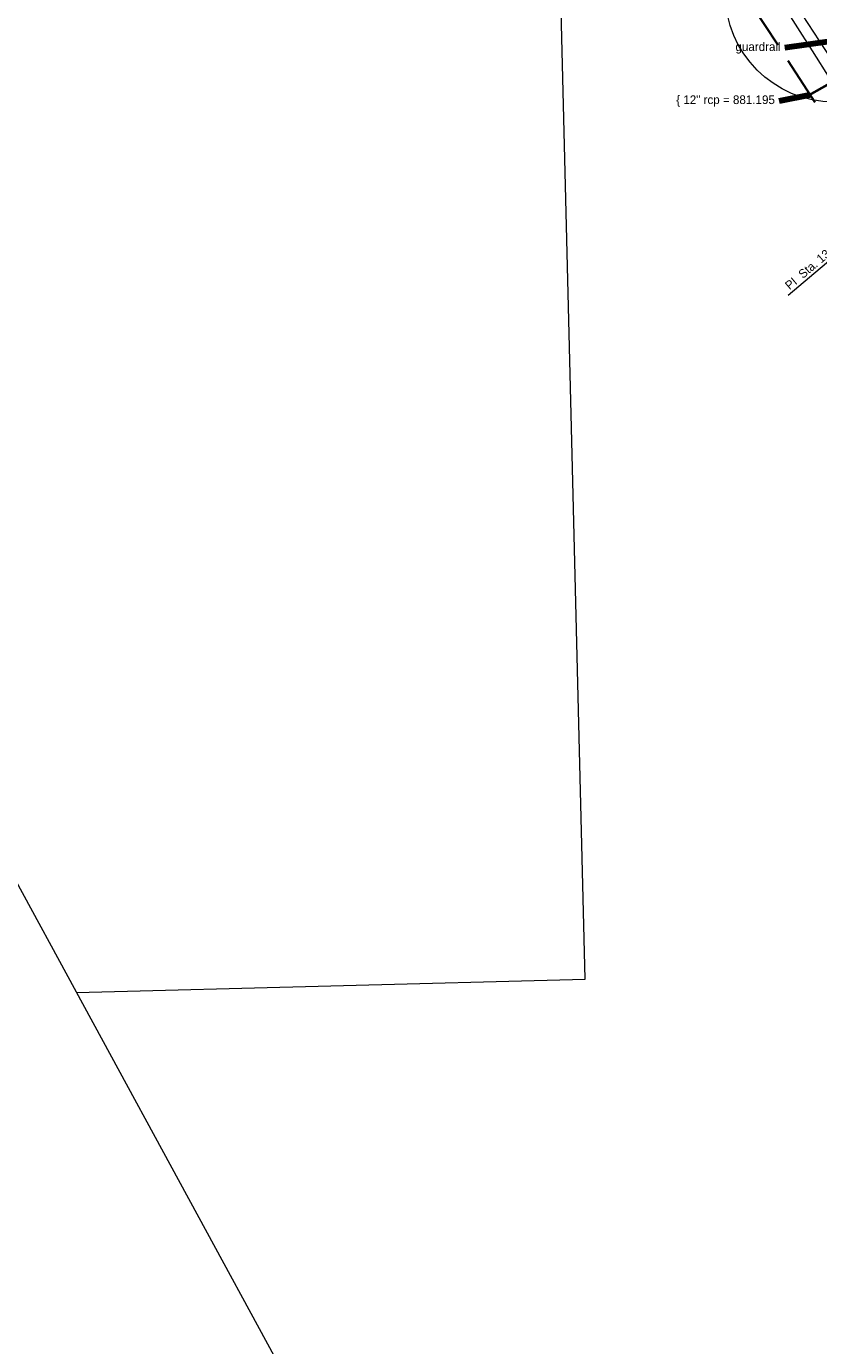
# Model space of a CAD drawing. Header units: feet. Extents: x 2433273 to 2447442, y 555003 to 575201.
# Tile 58 of 226: x 2437702 to 2438341, y 562345 to 563409. Entities that reach past the tile are written whole.
import ezdxf

# ---------------------------------------------------------------- set-up
doc = ezdxf.new("R2010")
doc.units = ezdxf.units.FT
doc.header["$LTSCALE"] = 50
doc.header["$MEASUREMENT"] = 0
for name, pattern in [('cl20', [100, 5, -5, 80, -5, 5]), ('cl50', [100, 7.5, -7.5, 70, -7.5, 7.5]), ('DGN Style 3', [677.930942, 484.236387, -193.694555]), ('DGN Style 5', [338.965471, 145.270916, -193.694555]), ('rowex', [4.85, 0.8, -0.375, -0.375, 0.8, -0.3, 0.8, -0.3, 0.8, -0.3])]:
    doc.linetypes.add(name, pattern=pattern)
for name, color, linetype, lineweight in [('DR_X_Storm_Sewer', 151, 'DGN Style 5', 0), ('DV_X_Property_Line', 7, 'Continuous', 0), ('GE_P_CL_50', 7, 'cl50', 13), ('PV_X_EOP', 7, 'DGN Style 3', 0), ('RW_X_CL_20', 6, 'cl20', 0), ('RW_X_Fee_RW', 6, 'rowex', 30), ('SV_X_Text', 7, 'Continuous', 0), ('UT_X_Electric_Cells', 1, 'Continuous', 0)]:
    doc.layers.add(name, color=color, linetype=linetype, lineweight=lineweight)
doc.styles.add('Slanted-Normal LS 0.50', font='font31.shx', dxfattribs={"height": 0.14})
doc.styles.add('Slanted-Normal LS 0.50_0', font='font31.shx')
doc.styles.add('Style-font31', font='font31.shx')
doc.dimstyles.new('Dec-0  Slanted', dxfattribs={"dimscale": 50, "dimtxt": 0.14, "dimasz": 0.14, "dimexe": 0.07, "dimexo": 0.07, "dimgap": 0.07, "dimtad": 1, "dimdec": 0, "dimzin": 3, "dimdsep": 46, "dimtxsty": 'Slanted-Normal LS 0.50_0', "dimcen": 0.09, "dimclrd": 97, "dimclre": 97, "dimclrt": 7, "dimadec": 0, "dimazin": 3, "dimtfac": 1, "dimtdec": 0, "dimtofl": 0, "dimtmove": 1, "dimatfit": 1, "dimfxl": 1, "dimtzin": 3, "dimlwd": 0, "dimlwe": 0, "dimarcsym": 0})

msp = doc.modelspace()

# ---------------------------------------------------------------- linework, layer by layer
at = {"layer": 'DR_X_Storm_Sewer'}
for p, q in [((2438333.2, 563353.9), (2438394, 563388.4)), ((2438333.7, 563353), (2438394.5, 563387.6)), ((2438333.2, 563353.9), (2438333.7, 563353))]:
    msp.add_line(p, q, dxfattribs=at)
at = {"layer": 'DV_X_Property_Line'}
for p, q in [((2438003.5, 562149.4), (2436758.5, 564437.2)), ((2438152.6, 562640.3), (2438133, 563434.5)), ((2437742.3, 562629.3), (2438152.6, 562640.3))]:
    msp.add_line(p, q, dxfattribs=at)
at = {"layer": 'GE_P_CL_50', "linetype": 'Continuous'}
msp.add_line((2438449.6, 563304.3), (2438316.3, 563191.6), dxfattribs=at)
at = {"layer": 'PV_X_EOP', "flags": 128}
msp.add_lwpolyline([(2439040.1, 562309.3), (2439009.8, 562355.2), (2438971.3, 562413.5), (2438913.7, 562502.6), (2438858.7, 562587.1), (2438808.7, 562663.2), (2438771.2, 562721), (2438722.9, 562795.8), (2438683, 562856.3), (2438650.3, 562905.5), (2438611.1, 562965.5), (2438578.6, 563014.8), (2438534.4, 563081.3), (2438489.7, 563150.1), (2438459.1, 563197.4), (2438407, 563277.7), (2438370.5, 563334.3), (2438336, 563389.2), (2438298.9, 563447.4), (2438261.8, 563505.9), (2438231.6, 563553.2), (2438195, 563611.1), (2438162.7, 563662.2), (2438137.4, 563702.5)], dxfattribs=at)
at = {"layer": 'PV_X_EOP'}
msp.add_open_spline([(2437738.7, 564441.3), (2437720.9, 564441.1), (2437703.1, 564440.9), (2437685.4, 564440.7), (2437668.6, 564440.5), (2437651.8, 564439.9), (2437635, 564439.7), (2437617.9, 564439.4), (2437600.7, 564439.5), (2437583.6, 564439.2), (2437563.3, 564439), (2437543.1, 564438.4), (2437522.8, 564437.9), (2437506.6, 564437.5), (2437490.4, 564436.7), (2437474.1, 564435.8), (2437461.7, 564435.1), (2437449.6, 564432.1), (2437437.4, 564429), (2437427.8, 564426.5), (2437419.5, 564423.2), (2437411.5, 564415.3), (2437404.3, 564408.2), (2437401.1, 564400), (2437400.3, 564391.7), (2437399.6, 564385.1), (2437400.9, 564377.8), (2437404.3, 564371.4), (2437407, 564366.3), (2437409.8, 564361.8), (2437414.2, 564358.5), (2437418.6, 564355.2), (2437423, 564352.2), (2437427.6, 564349.2), (2437442.2, 564339.9), (2437456.8, 564330.5), (2437471.6, 564321.3), (2437486.7, 564312), (2437501.8, 564302.6), (2437517, 564293.4), (2437532.8, 564283.8), (2437548.7, 564274.2), (2437564.5, 564264.6), (2437581.1, 564254.5), (2437597.6, 564244.4), (2437614.1, 564234.3), (2437628.9, 564225.3), (2437643.7, 564216.3), (2437658.5, 564207.3), (2437675.3, 564197), (2437692.2, 564186.7), (2437709, 564176.4), (2437724.8, 564166.8), (2437740.6, 564157.4), (2437756.4, 564147.8), (2437773.8, 564137.3), (2437791.1, 564126.7), (2437808.2, 564115.8), (2437822.4, 564106.7), (2437836.7, 564097.6), (2437851, 564088.5), (2437865.2, 564078.3), (2437879.4, 564068.1), (2437893.6, 564057.8), (2437906.7, 564046.8), (2437919.9, 564035.8), (2437933, 564024.8), (2437946, 564012.2), (2437959, 563999.5), (2437972, 563986.9), (2437983.6, 563973.6), (2437995.1, 563960.3), (2438006.7, 563947.1), (2438018.7, 563930.8), (2438030.8, 563914.5), (2438042.8, 563898.3), (2438052, 563884.5), (2438061.2, 563870.7), (2438070.4, 563856.8), (2438081.4, 563840.5), (2438091.6, 563823.7), (2438102.3, 563807.1), (2438111.2, 563793.4), (2438120.2, 563779.6), (2438129.1, 563765.8), (2438139.8, 563749.3), (2438150.7, 563732.8), (2438161.4, 563716.2), (2438171.6, 563700.3), (2438181.6, 563684.3), (2438191.6, 563668.3), (2438200.7, 563653.8), (2438209.8, 563639.3), (2438218.9, 563624.8), (2438227.9, 563610.4), (2438237, 563596), (2438246, 563581.6), (2438256.1, 563565.7), (2438266.5, 563550), (2438276.6, 563534), (2438287.4, 563517), (2438298.1, 563499.9), (2438308.9, 563482.9), (2438319.9, 563465.6), (2438331, 563448.4), (2438341.9, 563431.1), (2438351.2, 563416.4), (2438360.5, 563401.7), (2438369.7, 563387), (2438379.8, 563371), (2438389.7, 563354.9), (2438399.9, 563339), (2438411.8, 563320.3), (2438424, 563301.9), (2438436, 563283.3), (2438447.2, 563266), (2438458.3, 563248.7), (2438469.5, 563231.5), (2438479.9, 563215.3), (2438490.3, 563199.2), (2438500.9, 563183.1), (2438510.6, 563168.3), (2438520.3, 563153.6), (2438530, 563138.9), (2438540.4, 563123.2), (2438550.7, 563107.6), (2438561, 563091.9), (2438570.9, 563076.8), (2438580.4, 563061.6), (2438590.1, 563046.5), (2438600.2, 563030.9), (2438610.2, 563015.3), (2438620.3, 562999.7), (2438629.8, 562984.9), (2438639.3, 562970), (2438648.8, 562955.2), (2438658.9, 562939.6), (2438669.3, 562924.2), (2438679.4, 562908.6), (2438689.8, 562892.6), (2438699.9, 562876.5), (2438710.3, 562860.5), (2438720.2, 562845.3), (2438730.4, 562830.4), (2438740.2, 562815.2), (2438750.1, 562799.8), (2438759.9, 562784.4), (2438769.7, 562769), (2438779.9, 562753.2), (2438790, 562737.3), (2438800.2, 562721.4), (2438809.5, 562706.9), (2438818.8, 562692.4), (2438828.2, 562677.9), (2438838.5, 562661.9), (2438849, 562646.1), (2438859.4, 562630.2), (2438871.6, 562611.6), (2438884.1, 562593.2), (2438896.1, 562574.6), (2438907.5, 562557.2), (2438918.7, 562539.7), (2438930, 562522.2), (2438942.4, 562502.9), (2438954.8, 562483.6), (2438967.2, 562464.3), (2438977.6, 562448.2), (2438988.2, 562432.3), (2438998.6, 562416.3), (2439009, 562400.3), (2439018.9, 562383.9), (2439029.5, 562368), (2439039.3, 562353.3), (2439049.1, 562338.5), (2439058.9, 562323.7)], degree=3, knots=[0, 0, 0, 0, 0.008391, 0.008391, 0.008391, 0.016317, 0.016317, 0.016317, 0.024404, 0.024404, 0.024404, 0.033969, 0.033969, 0.033969, 0.041641, 0.041641, 0.041641, 0.047512, 0.047512, 0.047512, 0.052131, 0.052131, 0.052131, 0.056242, 0.056242, 0.056242, 0.059501, 0.059501, 0.059501, 0.062047, 0.062047, 0.062047, 0.064614, 0.064614, 0.064614, 0.072814, 0.072814, 0.072814, 0.081201, 0.081201, 0.081201, 0.089946, 0.089946, 0.089946, 0.099094, 0.099094, 0.099094, 0.107266, 0.107266, 0.107266, 0.116579, 0.116579, 0.116579, 0.125294, 0.125294, 0.125294, 0.134876, 0.134876, 0.134876, 0.142857, 0.142857, 0.142857, 0.285714, 0.285714, 0.285714, 0.428571, 0.428571, 0.428571, 0.571429, 0.571429, 0.571429, 0.714286, 0.714286, 0.714286, 0.857143, 0.857143, 0.857143, 0.860938, 0.860938, 0.860938, 0.865439, 0.865439, 0.865439, 0.869191, 0.869191, 0.869191, 0.873707, 0.873707, 0.873707, 0.878023, 0.878023, 0.878023, 0.881937, 0.881937, 0.881937, 0.885824, 0.885824, 0.885824, 0.890137, 0.890137, 0.890137, 0.894749, 0.894749, 0.894749, 0.899429, 0.899429, 0.899429, 0.903401, 0.903401, 0.903401, 0.907724, 0.907724, 0.907724, 0.912786, 0.912786, 0.912786, 0.917489, 0.917489, 0.917489, 0.921887, 0.921887, 0.921887, 0.925923, 0.925923, 0.925923, 0.930216, 0.930216, 0.930216, 0.934324, 0.934324, 0.934324, 0.938571, 0.938571, 0.938571, 0.942602, 0.942602, 0.942602, 0.946847, 0.946847, 0.946847, 0.95121, 0.95121, 0.95121, 0.955343, 0.955343, 0.955343, 0.959521, 0.959521, 0.959521, 0.963829, 0.963829, 0.963829, 0.967775, 0.967775, 0.967775, 0.972122, 0.972122, 0.972122, 0.977199, 0.977199, 0.977199, 0.981954, 0.981954, 0.981954, 0.987205, 0.987205, 0.987205, 0.991573, 0.991573, 0.991573, 0.995944, 0.995944, 0.995944, 1, 1, 1, 1], dxfattribs=at)
at = {"layer": 'RW_X_CL_20'}
msp.add_line((2439330.9, 561875.9), (2438239.3, 563554.6), dxfattribs=at)
msp.add_line((2439330.9, 561875.9), (2438239.3, 563554.6), dxfattribs=at)
at = {"layer": 'RW_X_Fee_RW'}
msp.add_line((2439305.8, 561859.4), (2438214, 563538.5), dxfattribs=at)
at = {"layer": 'UT_X_Electric_Cells'}
msp.add_circle((2438353.4, 563435.7), 87.8, dxfattribs=at)

# ---------------------------------------------------------------- texts
at = {"layer": 'GE_P_CL_50', "linetype": 'Continuous', "style": 'Style-font31'}
msp.add_text('PI  Sta. 130+24.29', height=7, rotation=40.2193, dxfattribs=at).set_placement((2438317.6, 563195.9))
at = {"layer": 'SV_X_Text', "char_height": 7, "attachment_point": 6, "line_spacing_factor": 0.606, "style": 'Slanted-Normal LS 0.50'}
for s, insert in [('guardrail', (2438310.3, 563391.4)), ('\\{ 12" rcp = 881.195', (2438305.7, 563348.6))]:
    msp.add_mtext(s, dxfattribs=dict(at, insert=insert))

# ---------------------------------------------------------------- leaders
at = {"layer": 'SV_X_Text', "color": 97, "linetype": 'Continuous', "lineweight": 0, "annotation_type": 0, "has_hookline": 1, "hookline_direction": 1}
for points, text_width in [([(2438369.1, 563399.2), (2438313.8, 563391.4)], 48.7), ([(2438333.5, 563353.4), (2438309.2, 563348.6)], 98.7)]:
    msp.add_leader(points, dimstyle='Dec-0  Slanted', override={"dimtad": 0, "dimclrd": 0, "dimlwd": 65534}, dxfattribs=dict(at, text_width=text_width))

doc.saveas('drawing.dxf')
